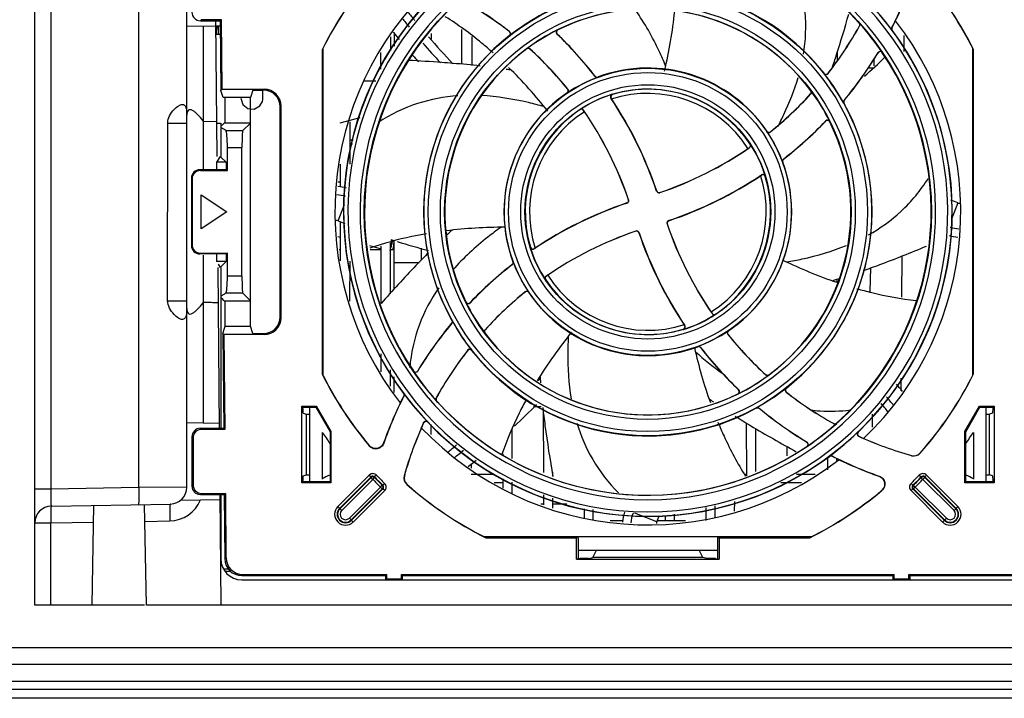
# Model space of a CAD drawing. Header units: millimetres. Extents: x 0 to 3364, y 0 to 2378.
# Tile 2 of 36: x 1447 to 1563, y 193 to 273. Entities that reach past the tile are written whole.
import ezdxf

# ---------------------------------------------------------------- set-up
doc = ezdxf.new("R2010")
doc.units = ezdxf.units.MM
doc.header["$LTSCALE"] = 185.02
doc.layers.add('00_COMPONENTS', color=7, linetype='CONTINUOUS')

msp = doc.modelspace()

# ---------------------------------------------------------------- linework, layer by layer
at = {"layer": '00_COMPONENTS', "color": 7, "linetype": 'CONTINUOUS'}
for p, q in [((1448.37, 204.15), (1448.37, 291.65)), ((1466.37, 218.11), (1466.37, 291.65)), ((1466.37, 272.59), (1469.81, 272.65)), ((1467.96, 273.23), (1470.3, 273.23)), ((1468.09, 273.37), (1470.43, 273.37)), ((1469.94, 257.2), (1469.8, 273.23)), ((1469.81, 272.65), (1470.3, 272.65)), ((1470.09, 271.65), (1470.09, 272.65)), ((1470.43, 273.37), (1470.3, 273.23)), ((1470.3, 273.23), (1470.37, 265.01)), ((1470.43, 273.37), (1470.5, 265.14)), ((1469.82, 271.65), (1470.31, 271.65)), ((1469.87, 271.65), (1469.87, 272.13)), ((1490.46, 271.35), (1490.45, 269.72)), ((1490.87, 271.85), (1490.87, 270.24)), ((1495.26, 271.73), (1495.26, 271.07)), ((1498.89, 268.09), (1498.89, 272.19)), ((1500.06, 271.38), (1500.05, 267.94)), ((1551.17, 269.61), (1551.19, 271.5)), ((1482.35, 269.8), (1482.37, 269.8)), ((1482.35, 269.8), (1482.35, 231.49)), ((1482.37, 269.8), (1482.37, 231.5)), ((1482.47, 231.31), (1482.47, 269.98)), ((1489.29, 267.53), (1489.29, 269.49)), ((1543.25, 269.49), (1543.25, 268.47)), ((1559.27, 269.98), (1559.27, 231.32)), ((1559.39, 269.8), (1559.37, 269.8)), ((1559.37, 231.5), (1559.37, 269.8)), ((1559.39, 231.49), (1559.39, 269.8)), ((1547.61, 268.69), (1547.6, 267.93)), ((1487.34, 266.15), (1488.7, 266.15)), ((1470.37, 265.01), (1470.5, 265.14)), ((1470.67, 264.15), (1470.37, 265.01)), ((1470.5, 265.14), (1475.51, 265.14)), ((1474.17, 265.04), (1473.87, 264.15)), ((1474.17, 265.04), (1475.4, 265.04)), ((1475.36, 264.06), (1475.36, 265.04)), ((1475.36, 264.12), (1475.36, 264.31)), ((1473.87, 264.15), (1470.67, 264.15)), ((1470.87, 264.15), (1470.87, 261.15)), ((1473.87, 237.15), (1473.87, 264.15)), ((1475.35, 263.9), (1475.36, 264.06)), ((1477.5, 238.15), (1477.5, 263.15)), ((1473.58, 262.86), (1474.33, 262.8)), ((1477.4, 238.25), (1477.4, 263.04)), ((1464.08, 240.15), (1464.1, 261.15)), ((1468.27, 261.42), (1468.34, 261.32)), ((1468.34, 261.32), (1469.91, 261.36)), ((1469.91, 261.15), (1470.37, 261.15)), ((1470.37, 261.15), (1470.37, 257.21)), ((1470.48, 260.86), (1470.37, 260.86)), ((1470.76, 261.15), (1470.48, 260.86)), ((1473.87, 261.15), (1470.76, 261.15)), ((1472.98, 260.25), (1473.87, 261.15)), ((1484.5, 261.19), (1486.84, 261.8)), ((1485.64, 261.29), (1485.63, 256.27)), ((1470.99, 260.26), (1470.37, 260.63)), ((1485.64, 259.15), (1486.02, 259.15)), ((1485.96, 258.65), (1485.64, 258.65)), ((1471.16, 255.52), (1471.16, 258.26)), ((1472.88, 243.04), (1472.88, 258.25)), ((1470.29, 257.21), (1469.87, 256.51)), ((1470.99, 256.51), (1469.87, 256.51)), ((1469.87, 256.51), (1469.87, 255.62)), ((1470.37, 257.13), (1470.99, 256.51)), ((1470.99, 256.51), (1470.99, 255.62)), ((1484.51, 253.59), (1484.51, 256.3)), ((1470.99, 255.62), (1467.9, 255.62)), ((1467.99, 255.53), (1471.16, 255.52)), ((1471.16, 255.52), (1470.99, 255.62)), ((1466.9, 254.62), (1466.9, 246.67)), ((1466.99, 254.53), (1466.99, 246.76)), ((1484.51, 254.15), (1484.27, 254.15)), ((1468.07, 252.65), (1471.07, 250.65)), ((1468.07, 248.65), (1468.07, 252.65)), ((1471.07, 250.65), (1468.07, 248.65)), ((1484.52, 244.86), (1484.52, 249.48)), ((1484.2, 247.75), (1484.52, 247.66)), ((1490.42, 246.94), (1490.41, 240.97)), ((1490.87, 241.47), (1490.87, 247.32)), ((1470.99, 245.67), (1467.9, 245.67)), ((1467.99, 245.76), (1471.16, 245.77)), ((1469.87, 245.67), (1469.87, 244.79)), ((1471.16, 245.77), (1470.99, 245.67)), ((1470.99, 245.67), (1470.99, 244.79)), ((1471.16, 243.04), (1471.16, 245.77)), ((1484.52, 246.15), (1484.38, 246.15)), ((1487.97, 246.68), (1489.32, 246.29)), ((1489.32, 246.15), (1488.05, 246.15)), ((1489.33, 239.8), (1489.32, 246.61)), ((1490.87, 246.15), (1490.42, 246.15)), ((1494.12, 244.93), (1494.12, 246.35)), ((1470.99, 244.79), (1469.87, 244.79)), ((1470.99, 244.79), (1470.37, 244.17)), ((1485.62, 244.83), (1485.61, 240.09)), ((1550.92, 240.57), (1550.96, 245.48)), ((1470.05, 244.48), (1470.29, 244.09)), ((1470.22, 225.06), (1470.06, 244.08)), ((1470.37, 244.09), (1470.37, 225.06)), ((1547.18, 244.07), (1547.13, 241.19)), ((1543.22, 242.75), (1543.22, 242.3)), ((1470.99, 241.04), (1470.37, 240.67)), ((1472.98, 241.04), (1473.87, 240.15)), ((1468.34, 239.98), (1468.27, 239.88)), ((1470.37, 240.44), (1470.48, 240.43)), ((1470.76, 240.15), (1470.48, 240.43)), ((1470.76, 240.15), (1473.87, 240.15)), ((1470.87, 240.15), (1470.87, 237.15)), ((1470.62, 236.28), (1470.9, 237.15)), ((1470.87, 237.15), (1473.87, 237.15)), ((1474.17, 236.26), (1473.87, 237.15)), ((1470.75, 236.15), (1470.62, 236.28)), ((1470.62, 236.28), (1470.72, 225.06)), ((1475.51, 236.15), (1470.75, 236.15)), ((1470.75, 236.15), (1470.85, 224.93)), ((1474.17, 236.26), (1475.4, 236.26)), ((1489.34, 231.72), (1489.34, 233.88)), ((1490.4, 231.98), (1490.4, 230.04)), ((1482.35, 231.49), (1482.37, 231.5)), ((1490.87, 229.28), (1490.87, 231.14)), ((1550.82, 229.5), (1550.84, 231)), ((1559.39, 231.49), (1559.37, 231.5)), ((1479.95, 227.67), (1481.66, 227.67)), ((1480.05, 227.57), (1479.95, 227.67)), ((1479.95, 218.62), (1479.95, 227.67)), ((1480.05, 227.57), (1481.6, 227.57)), ((1480.87, 227.57), (1480.87, 218.73)), ((1481.6, 227.57), (1481.66, 227.67)), ((1481.6, 227.57), (1483.29, 224.64)), ((1481.66, 227.67), (1483.4, 224.67)), ((1508.56, 219.85), (1508.55, 227.27)), ((1558.35, 224.67), (1560.08, 227.67)), ((1558.45, 224.64), (1560.14, 227.57)), ((1560.08, 227.67), (1561.8, 227.67)), ((1560.14, 227.57), (1560.08, 227.67)), ((1560.14, 227.57), (1561.69, 227.57)), ((1560.87, 218.73), (1560.87, 227.57)), ((1561.69, 227.57), (1561.8, 227.67)), ((1561.8, 227.67), (1561.8, 218.62)), ((1480.1, 226.86), (1480.47, 226.73)), ((1480.47, 226.73), (1480.87, 226.73)), ((1480.47, 226.73), (1480.47, 219.56)), ((1547.43, 225.21), (1547.44, 226.75)), ((1560.87, 226.73), (1561.27, 226.73)), ((1561.64, 226.86), (1561.27, 226.73)), ((1561.27, 219.56), (1561.27, 226.73)), ((1470.22, 225.65), (1466.37, 225.71)), ((1470.72, 225.06), (1467.96, 225.06)), ((1470.85, 224.93), (1468.09, 224.93)), ((1470.85, 224.93), (1470.72, 225.06)), ((1495.19, 225.5), (1495.19, 224.33)), ((1504.79, 225.05), (1504.79, 221.49)), ((1532.56, 219.46), (1532.55, 225.72)), ((1533.59, 225.04), (1533.59, 219.96)), ((1466.96, 224.06), (1466.96, 218.23)), ((1467.09, 223.93), (1467.09, 218.36)), ((1482.37, 224.57), (1482.37, 219.07)), ((1483.29, 224.64), (1483.4, 224.67)), ((1483.29, 224.64), (1483.29, 218.73)), ((1483.4, 224.67), (1483.4, 218.62)), ((1558.45, 224.64), (1558.35, 224.67)), ((1558.35, 218.62), (1558.35, 224.67)), ((1558.45, 218.73), (1558.45, 224.64)), ((1559.37, 224.57), (1559.37, 219.07)), ((1537.36, 221.8), (1537.35, 222.92)), ((1503.76, 221.94), (1503.76, 222.04)), ((1542.16, 220.15), (1542.16, 221.65)), ((1543.19, 221.52), (1543.19, 221.25)), ((1499.99, 220.92), (1499.99, 220.35)), ((1480.1, 219.44), (1480.47, 219.56)), ((1480.47, 219.56), (1480.87, 219.56)), ((1499.98, 219.65), (1502.69, 219.65)), ((1503.76, 217.98), (1503.76, 219.09)), ((1509.59, 219.88), (1509.58, 219.4)), ((1532.43, 219.65), (1532.56, 219.65)), ((1538.44, 219.65), (1540.64, 219.65)), ((1560.87, 219.56), (1561.27, 219.56)), ((1561.64, 219.44), (1561.27, 219.56)), ((1480.05, 218.73), (1479.95, 218.62)), ((1483.4, 218.62), (1479.95, 218.62)), ((1483.29, 218.73), (1480.05, 218.73)), ((1483.29, 218.73), (1483.4, 218.62)), ((1502.69, 218.65), (1503.76, 218.65)), ((1504.78, 218.69), (1504.78, 217.33)), ((1536.58, 218.65), (1539.05, 218.65)), ((1558.45, 218.73), (1558.35, 218.62)), ((1561.8, 218.62), (1558.35, 218.62)), ((1561.69, 218.73), (1558.45, 218.73)), ((1561.69, 218.73), (1561.8, 218.62)), ((1465.64, 216.57), (1470.3, 216.65)), ((1467.96, 217.23), (1470.79, 217.23)), ((1468.09, 217.37), (1470.92, 217.37)), ((1470.41, 204.15), (1470.29, 217.23)), ((1470.37, 217.23), (1470.37, 209.63)), ((1470.92, 217.37), (1470.79, 217.23)), ((1470.79, 217.23), (1470.85, 209.63)), ((1470.92, 217.37), (1470.98, 209.76)), ((1508.56, 216), (1508.56, 217.21)), ((1509.58, 216.81), (1509.58, 215.64)), ((1450.34, 215.87), (1464.41, 216.11)), ((1455.16, 204.15), (1455.37, 215.95)), ((1461.58, 204.15), (1461.37, 216.06)), ((1508.2, 216.13), (1508.56, 216.13)), ((1509.58, 216.13), (1511.31, 216.13)), ((1513.37, 214.49), (1513.36, 215.53)), ((1514.38, 215.45), (1514.38, 214.15)), ((1527.77, 214.15), (1527.76, 215.69)), ((1528.78, 215.91), (1528.78, 214.54)), ((1531.13, 215.28), (1531.14, 216.4)), ((1522.97, 214.15), (1522.97, 214.72)), ((1523.98, 214.91), (1523.98, 214.15)), ((1516.43, 214.15), (1517.92, 214.15)), ((1521.99, 214.15), (1525.31, 214.15)), ((1540.21, 212.25), (1501.54, 212.25)), ((1501.72, 212.15), (1512.52, 212.15)), ((1501.72, 212.13), (1501.72, 212.15)), ((1501.72, 212.13), (1512.43, 212.13)), ((1512.52, 212.15), (1512.43, 212.13)), ((1512.43, 209.6), (1512.43, 212.13)), ((1512.65, 212.12), (1512.52, 212.15)), ((1512.65, 212.12), (1512.65, 209.65)), ((1529.09, 212.12), (1529.22, 212.15)), ((1529.09, 212.12), (1529.09, 209.65)), ((1529.22, 212.15), (1540.02, 212.15)), ((1529.22, 212.15), (1529.31, 212.13)), ((1529.31, 212.13), (1540.03, 212.13)), ((1529.31, 212.13), (1529.31, 209.6)), ((1540.03, 212.13), (1540.02, 212.15)), ((1512.87, 209.69), (1512.43, 209.6)), ((1512.43, 209.6), (1529.31, 209.6)), ((1512.65, 210.65), (1529.09, 210.65)), ((1513.87, 209.69), (1512.87, 209.69)), ((1513.87, 209.69), (1514.37, 209.79)), ((1514.37, 209.79), (1514.8, 210.65)), ((1527.37, 209.79), (1514.37, 209.79)), ((1527.37, 209.79), (1526.95, 210.65)), ((1527.87, 209.69), (1527.37, 209.79)), ((1528.87, 209.69), (1527.87, 209.69)), ((1528.87, 209.69), (1529.31, 209.6)), ((1471.56, 208.15), (1470.86, 208.15)), ((1472.85, 207.65), (1489.87, 207.65)), ((1472.98, 207.78), (1490, 207.78)), ((1489.87, 207.65), (1490, 207.78)), ((1489.87, 207.15), (1489.87, 207.65)), ((1489.87, 207.15), (1490, 207.28)), ((1490, 207.28), (1490, 207.78)), ((1490, 207.28), (1491.74, 207.28)), ((1491.74, 207.78), (1550, 207.78)), ((1491.87, 207.65), (1491.74, 207.78)), ((1491.74, 207.28), (1491.74, 207.78)), ((1491.74, 207.28), (1491.87, 207.15)), ((1491.87, 207.65), (1549.87, 207.65)), ((1491.87, 207.15), (1491.87, 207.65)), ((1549.87, 207.65), (1550, 207.78)), ((1549.87, 207.15), (1549.87, 207.65)), ((1549.87, 207.15), (1550, 207.28)), ((1550, 207.28), (1550, 207.78)), ((1550, 207.28), (1551.74, 207.28)), ((1551.74, 207.78), (1568.76, 207.78)), ((1551.87, 207.65), (1551.74, 207.78)), ((1551.74, 207.28), (1551.74, 207.78)), ((1551.74, 207.28), (1551.87, 207.15)), ((1551.87, 207.65), (1568.89, 207.65)), ((1551.87, 207.15), (1551.87, 207.65)), ((1472.86, 207.15), (1568.88, 207.15)), ((1461.37, 204.15), (1448.37, 204.15)), ((1580.16, 204.15), (1461.58, 204.15)), ((1607.37, 197.15), (1434.37, 197.15)), ((1607.37, 193.15), (1434.37, 193.15))]:
    msp.add_line(p, q, dxfattribs=at)
at = {"layer": '00_COMPONENTS', "color": 9, "linetype": 'CONTINUOUS'}
for p, q in [((1450.27, 291.65), (1450.27, 217.86)), ((1460.69, 218.05), (1460.69, 291.65)), ((1468.09, 273.37), (1467.96, 273.23)), ((1468.27, 272.62), (1468.27, 261.42)), ((1545.87, 272.97), (1545.85, 272.97)), ((1545.91, 272.63), (1545.89, 272.62)), ((1469.87, 272.13), (1469.81, 272.13)), ((1504.49, 271.95), (1504.52, 271.95)), ((1504.49, 271.48), (1504.52, 271.48)), ((1510.15, 271.67), (1510.12, 271.68)), ((1510.23, 272.16), (1510.2, 272.16)), ((1549.73, 272.42), (1549.75, 272.43)), ((1549.75, 272.11), (1549.77, 272.11)), ((1506.56, 269.93), (1506.55, 269.91)), ((1506.94, 269.91), (1506.94, 269.89)), ((1548.09, 269.44), (1548.09, 269.47)), ((1548.59, 269.45), (1548.59, 269.49)), ((1514.63, 266.67), (1514.64, 266.69)), ((1541.71, 267.02), (1541.71, 267)), ((1542.18, 267.02), (1542.18, 267)), ((1547.59, 267.65), (1546.94, 267.65)), ((1514.97, 266.57), (1514.98, 266.59)), ((1475.51, 265.14), (1475.4, 265.04)), ((1511.33, 264.72), (1511.35, 264.71)), ((1511.39, 265.15), (1511.42, 265.15)), ((1516.69, 264.53), (1516.66, 264.54)), ((1540.14, 264.58), (1540.11, 264.58)), ((1540.16, 264.96), (1540.13, 264.96)), ((1477.5, 263.15), (1477.4, 263.04)), ((1516.53, 264.08), (1516.5, 264.09)), ((1544.03, 263.48), (1544.06, 263.48)), ((1544.07, 263.82), (1544.09, 263.82)), ((1477.39, 263.04), (1477.4, 262.45)), ((1512.86, 262.75), (1512.85, 262.73)), ((1513.27, 262.67), (1513.26, 262.65)), ((1464.1, 261.15), (1466.37, 261.15)), ((1541.9, 261.37), (1541.9, 261.4)), ((1542.38, 261.29), (1542.39, 261.32)), ((1470.99, 260.26), (1472.98, 260.25)), ((1534.94, 260.19), (1534.94, 260.17)), ((1535.38, 260.13), (1535.37, 260.1)), ((1532.98, 258.66), (1532.95, 258.67)), ((1471.16, 258.26), (1472.88, 258.25)), ((1532.9, 258.25), (1532.87, 258.25)), ((1536.8, 256.55), (1536.82, 256.54)), ((1536.89, 256.89), (1536.92, 256.88)), ((1467.9, 255.62), (1467.99, 255.53)), ((1534.3, 254.99), (1534.31, 255.02)), ((1466.9, 254.62), (1466.99, 254.53)), ((1534.76, 254.83), (1534.76, 254.86)), ((1521.92, 253.13), (1521.91, 253.1)), ((1522.3, 252.94), (1522.29, 252.92)), ((1484.24, 249.58), (1484.99, 251.5)), ((1518.39, 251.69), (1518.41, 251.68)), ((1518.58, 252.07), (1518.6, 252.06)), ((1557.51, 251.72), (1556.76, 249.79)), ((1523.16, 249.22), (1523.14, 249.23)), ((1523.35, 249.6), (1523.33, 249.61)), ((1519.44, 248.36), (1519.46, 248.38)), ((1519.82, 248.17), (1519.84, 248.19)), ((1466.99, 246.76), (1466.9, 246.67)), ((1467.99, 245.76), (1467.9, 245.67)), ((1506.99, 246.46), (1506.98, 246.44)), ((1507.44, 246.3), (1507.43, 246.27)), ((1490.87, 244.65), (1493.84, 244.65)), ((1504.95, 244.75), (1504.93, 244.75)), ((1504.85, 244.41), (1504.83, 244.41)), ((1472.88, 243.04), (1471.16, 243.04)), ((1508.77, 242.63), (1508.79, 242.63)), ((1508.85, 243.04), (1508.87, 243.04)), ((1472.98, 241.04), (1470.99, 241.04)), ((1506.37, 241.17), (1506.37, 241.19)), ((1506.8, 241.1), (1506.81, 241.13)), ((1464.08, 240.15), (1466.37, 240.15)), ((1468.27, 239.88), (1468.27, 225.68)), ((1499.36, 240), (1499.36, 239.97)), ((1499.85, 239.93), (1499.84, 239.9)), ((1477.5, 238.15), (1477.4, 238.25)), ((1497.71, 237.81), (1497.69, 237.81)), ((1528.47, 238.62), (1528.48, 238.65)), ((1528.89, 238.54), (1528.89, 238.57)), ((1497.68, 237.47), (1497.66, 237.47)), ((1501.61, 236.71), (1501.63, 236.71)), ((1525.05, 236.76), (1525.08, 236.75)), ((1525.22, 237.22), (1525.25, 237.21)), ((1530.42, 236.58), (1530.39, 236.58)), ((1475.51, 236.15), (1475.4, 236.26)), ((1501.59, 236.33), (1501.61, 236.33)), ((1530.35, 236.14), (1530.32, 236.15)), ((1499.57, 234.27), (1499.57, 234.3)), ((1500.04, 234.27), (1500.04, 234.3)), ((1526.77, 234.72), (1526.76, 234.7)), ((1527.11, 234.62), (1527.11, 234.6)), ((1493.15, 231.84), (1493.15, 231.81)), ((1493.65, 231.85), (1493.66, 231.82)), ((1534.81, 231.38), (1534.81, 231.4)), ((1535.19, 231.36), (1535.19, 231.39)), ((1531.59, 229.62), (1531.62, 229.62)), ((1537.25, 229.81), (1537.22, 229.81)), ((1491.99, 229.18), (1491.97, 229.18)), ((1492.02, 228.87), (1492, 228.87)), ((1495.83, 228.67), (1495.85, 228.67)), ((1495.87, 228.32), (1495.89, 228.32)), ((1531.52, 229.14), (1531.55, 229.13)), ((1537.25, 229.34), (1537.22, 229.34)), ((1507.35, 227.65), (1508.25, 227.65)), ((1533.71, 227.48), (1533.71, 227.46)), ((1534.05, 227.45), (1534.04, 227.43)), ((1468.09, 224.93), (1467.96, 225.06)), ((1494.35, 225.69), (1494.35, 225.73)), ((1494.84, 225.78), (1494.84, 225.81)), ((1542.85, 225.61), (1542.85, 225.63)), ((1543.2, 225.65), (1543.19, 225.67)), ((1467.09, 223.93), (1466.96, 224.06)), ((1545.74, 224.62), (1545.71, 224.61)), ((1545.82, 224.13), (1545.79, 224.12)), ((1487.92, 223.02), (1487.93, 222.99)), ((1489.63, 223.33), (1489.64, 223.3)), ((1539.67, 223.43), (1539.7, 223.43)), ((1539.68, 222.92), (1539.71, 222.93)), ((1542.33, 221.77), (1542.34, 221.75)), ((1542.65, 221.79), (1542.65, 221.77)), ((1552.06, 221.83), (1552.06, 221.85)), ((1553.08, 222.13), (1553.07, 222.15)), ((1484.21, 215.81), (1487.92, 219.53)), ((1484.42, 215.6), (1488.14, 219.32)), ((1484.45, 215.56), (1488.14, 219.25)), ((1484.67, 215.35), (1488.35, 219.03)), ((1487.92, 219.53), (1488.14, 219.32)), ((1488.14, 219.32), (1488.14, 219.25)), ((1488.35, 219.03), (1488.14, 219.25)), ((1488.35, 219.03), (1488.56, 219.24)), ((1488.78, 219.52), (1488.56, 219.32)), ((1488.56, 219.32), (1488.56, 219.24)), ((1492.08, 219.46), (1492.06, 219.46)), ((1548.19, 219.4), (1548.22, 219.41)), ((1552.96, 219.52), (1553.18, 219.32)), ((1553.18, 219.32), (1553.18, 219.24)), ((1553.4, 219.03), (1553.18, 219.24)), ((1553.4, 219.03), (1553.61, 219.25)), ((1553.4, 219.03), (1557.08, 215.35)), ((1553.82, 219.53), (1553.61, 219.32)), ((1553.61, 219.32), (1557.33, 215.6)), ((1553.61, 219.32), (1553.61, 219.25)), ((1553.61, 219.25), (1557.29, 215.56)), ((1553.82, 219.53), (1557.54, 215.81)), ((1450.27, 217.86), (1448.37, 217.86)), ((1460.69, 218.05), (1450.27, 217.86)), ((1466.37, 218.11), (1460.69, 218.05)), ((1467.09, 218.36), (1466.96, 218.23)), ((1489.26, 218.12), (1485.58, 214.44)), ((1489.47, 217.91), (1485.79, 214.23)), ((1489.54, 217.91), (1485.83, 214.19)), ((1489.26, 218.12), (1489.47, 218.34)), ((1489.26, 218.12), (1489.47, 217.91)), ((1489.54, 218.34), (1489.47, 218.34)), ((1489.54, 217.91), (1489.47, 217.91)), ((1489.75, 218.55), (1489.54, 218.34)), ((1489.76, 217.7), (1489.54, 217.91)), ((1492.38, 218.44), (1492.36, 218.44)), ((1551.99, 218.55), (1552.2, 218.34)), ((1551.99, 217.7), (1552.2, 217.91)), ((1552.2, 218.34), (1552.28, 218.34)), ((1555.92, 214.19), (1552.2, 217.91)), ((1552.2, 217.91), (1552.27, 217.91)), ((1552.48, 218.12), (1552.27, 217.91)), ((1555.95, 214.23), (1552.27, 217.91)), ((1552.48, 218.12), (1552.28, 218.34)), ((1556.17, 214.44), (1552.48, 218.12)), ((1468.09, 217.37), (1467.96, 217.23)), ((1489.76, 217.7), (1486.04, 213.98)), ((1548.5, 217.7), (1548.53, 217.7)), ((1555.71, 213.98), (1551.99, 217.7)), ((1484.21, 215.81), (1484.67, 215.35)), ((1557.08, 215.35), (1557.54, 215.81)), ((1485.58, 214.44), (1486.04, 213.98)), ((1521.94, 214.01), (1519.35, 215.02)), ((1555.71, 213.98), (1556.17, 214.44)), ((1448.37, 213.87), (1450.27, 213.87)), ((1450.27, 213.87), (1455.33, 213.95)), ((1450.27, 204.15), (1450.27, 213.87)), ((1461.41, 214.06), (1464.34, 214.11)), ((1470.98, 209.76), (1470.85, 209.63)), ((1470.75, 208.44), (1471.26, 208.44)), ((1472.98, 207.78), (1472.85, 207.65)), ((1425.62, 199.15), (1616.12, 199.15)), ((1607.37, 194.17), (1434.37, 194.17))]:
    msp.add_line(p, q, dxfattribs=at)
at = {"layer": '00_COMPONENTS', "color": 3, "linetype": 'CONTINUOUS'}
msp.add_line((1607.37, 195.15), (1434.37, 195.15), dxfattribs=at)
at = {"layer": '00_COMPONENTS', "color": 7, "linetype": 'CONTINUOUS'}
for points in [[(1472.76, 264.07), (1472.99, 263.33), (1473.58, 262.86)], [(1474.33, 262.8), (1475, 263.17), (1475.3, 263.7)], [(1475.3, 263.7), (1475.31, 263.72), (1475.35, 263.9)]]:
    msp.add_lwpolyline(points, dxfattribs=at)
at = {"layer": '00_COMPONENTS', "color": 9, "linetype": 'CONTINUOUS'}
for radius in [33.53, 26.47, 25.97, 24.53, 24.03, 16.97, 16.47, 15.03, 14.53]:
    msp.add_circle((1520.87, 250.65), radius, dxfattribs=at)
for centre, radius, start, end in [((1520.87, 250.65), 35.97, 99.5462, 80.4538), ((1520.87, 250.65), 35.47, 99.6271, 80.3729), ((1520.87, 250.65), 34.03, 99.7991, 80.2009), ((1488.35, 219.11), 0.6, 44.1253, 134.9958), ((1488.35, 219.11), 0.3, 44.0988, 135.021), ((1488.35, 219.03), 0.3, 44.2078, 134.9785), ((1520.87, 250.65), 45.36, 224.1863, 225.8137), ((1520.87, 250.65), 45.01, 224.1211, 225.8789), ((1520.87, 250.65), 45.06, 224.1863, 225.8137), ((1520.87, 250.65), 44.71, 224.1211, 225.8789), ((1520.87, 250.65), 44.71, 314.1211, 315.8789), ((1520.87, 250.65), 45.01, 314.1211, 315.8789), ((1520.87, 250.65), 45.06, 314.1863, 315.8137), ((1520.87, 250.65), 45.36, 314.1863, 315.8137), ((1553.39, 219.11), 0.6, 45.0042, 135.8747), ((1553.39, 219.11), 0.3, 44.9638, 135.9011), ((1553.4, 219.03), 0.3, 45.0215, 135.7922), ((1489.26, 218.12), 0.3, 315.0215, 45.7922), ((1489.33, 218.12), 0.3, 314.9638, 45.9011), ((1489.33, 218.12), 0.6, 315.0042, 45.8747), ((1552.41, 218.12), 0.6, 134.1253, 224.9958), ((1552.41, 218.12), 0.3, 134.0988, 225.021), ((1552.48, 218.12), 0.3, 134.2078, 224.9785), ((1464.27, 218.11), 4, 271.0072, 337.8904), ((1485.12, 214.9), 1.29, 135, 315), ((1485.12, 214.9), 0.995, 135, 315), ((1485.12, 214.9), 0.944, 135, 315), ((1556.62, 214.9), 1.29, 225, 45), ((1556.62, 214.9), 0.995, 225, 45), ((1556.62, 214.9), 0.944, 225, 45), ((1485.12, 214.9), 0.644, 135, 315), ((1556.62, 214.9), 0.644, 225, 45)]:
    msp.add_arc(centre, radius, start, end, dxfattribs=at)
at = {"layer": '00_COMPONENTS', "color": 7, "linetype": 'CONTINUOUS'}
for centre, radius, start, end in [((1520.87, 250.65), 33.5, 41.786, 124.1537), ((1520.87, 250.65), 43.02, 138.4812, 153.5587), ((1520.87, 250.65), 43, 138.4961, 153.5533), ((1520.87, 250.65), 43.02, 26.4413, 40.0175), ((1520.87, 250.65), 43, 26.4467, 39.9757), ((1520.87, 250.65), 37, 133.514, 217.6362), ((1520.87, 250.65), 26.5, 38.1704, 118.9697), ((1508.64, 293.29), 46.08, 333.0818, 340.6223), ((1508.64, 293.29), 46.1, 333.0952, 340.585), ((1520.87, 250.65), 36, 133.6954, 216.6016), ((1520.87, 250.65), 33.5, 131.786, 214.1537), ((1478.23, 238.41), 42.61, 51.9085, 61.0014), ((1478.23, 238.41), 42.6, 51.9387, 60.9845), ((1520.87, 250.65), 35.98, 36.6188, 43.6546), ((1569.07, 335.67), 98.15, 218.7269, 219.463), ((1520.87, 250.65), 26.48, 118.9953, 128.1227), ((1520.87, 250.65), 24, 36.6251, 116.3302), ((1471.64, 272.13), 1.77, 162.5233, 180), ((1569.07, 335.67), 99.15, 218.816, 219.585), ((1508.64, 293.29), 42.61, 321.9085, 331.0014), ((1508.64, 293.29), 42.6, 321.9387, 330.9845), ((1545.63, 272.77), 0.3, 330.9347, 41.8358), ((1520.87, 250.65), 33.52, 34.2008, 41.7645), ((1545.65, 272.77), 0.3, 330.9898, 41.7761), ((1520.87, 250.65), 37, 313.514, 37.6362), ((1569.07, 335.67), 101, 219.1733, 219.8027), ((1520.87, 250.65), 26.5, 128.1704, 208.9697), ((1569.07, 335.67), 98.15, 220.9452, 223.462), ((1504.31, 271.72), 0.3, 308.1322, 51.977), ((1504.34, 271.72), 0.3, 308.1158, 51.9153), ((1520.87, 250.65), 24.02, 116.3904, 126.5902), ((1510.33, 271.89), 0.3, 116.3898, 226.2082), ((1510.36, 271.89), 0.3, 116.2891, 226.2178), ((1478.23, 238.41), 46.08, 37.8213, 46.2076), ((1478.23, 238.41), 46.1, 37.8372, 46.1768), ((1520.87, 250.65), 36, 313.6954, 36.6016), ((1569.07, 335.67), 99.15, 221.0354, 222.8276), ((1569.07, 335.67), 101, 221.1955, 221.7737), ((1520.87, 250.65), 24, 126.6251, 206.3302), ((1506.73, 269.67), 0.3, 47.5877, 126.6761), ((1506.73, 269.69), 0.3, 47.6561, 126.5923), ((1478.23, 238.41), 42.61, 38.8546, 47.6582), ((1478.23, 238.41), 42.6, 38.8804, 47.6387), ((1520.87, 250.65), 33.5, 311.786, 34.1537), ((1508.64, 293.29), 46.08, 320.2507, 328.8842), ((1508.64, 293.29), 46.1, 320.2656, 328.8504), ((1548.35, 269.32), 0.3, 34.1991, 148.8858), ((1548.35, 269.29), 0.3, 34.1094, 148.8945), ((1488.91, 159.89), 108.68, 83.5823, 85.2761), ((1520.58, 297.2), 40.01, 310.3237, 315.0449), ((1492.21, 186.68), 81.69, 81.1706, 81.6171), ((1514.87, 266.85), 0.3, 217.8089, 290.3356), ((1514.88, 266.87), 0.3, 217.7873, 290.3305), ((1520.87, 250.65), 17, 34.1527, 110.2806), ((1541.94, 267.21), 0.3, 218.1322, 321.977), ((1520.87, 250.65), 26.48, 28.9953, 38.1227), ((1541.94, 267.18), 0.3, 218.1158, 321.9153), ((1520.87, 250.65), 16.98, 110.3232, 124.0897), ((1520.87, 250.65), 17, 124.1527, 200.2806), ((1511.16, 264.96), 0.3, 304.117, 38.9162), ((1511.19, 264.96), 0.3, 304.0851, 38.8591), ((1520.87, 250.65), 14.52, 106.8629, 123.5099), ((1516.75, 264.25), 0.3, 106.863, 213.8576), ((1516.78, 264.24), 0.3, 106.7277, 213.868), ((1520.87, 250.65), 14, 32.3459, 108.0182), ((1520.87, 250.65), 14.5, 33.5791, 106.7675), ((1508.64, 293.29), 42.61, 308.8546, 317.6582), ((1508.64, 293.29), 42.6, 308.8804, 317.6387), ((1539.89, 264.79), 0.3, 317.5877, 36.6761), ((1539.92, 264.78), 0.3, 317.6561, 36.5923), ((1520.87, 250.65), 24.02, 26.3904, 36.5902), ((1478.23, 238.41), 46.08, 18.5917, 33.8577), ((1478.23, 238.41), 46.1, 18.6134, 33.8284), ((1520.87, 250.65), 26.5, 308.1704, 28.9697), ((1520.87, 250.65), 14.5, 123.5791, 196.7675), ((1520.87, 250.65), 14, 122.3459, 198.0182), ((1513.02, 262.48), 0.3, 34.6397, 123.6143), ((1513.02, 262.5), 0.3, 34.6946, 123.5133), ((1478.23, 238.41), 42.6, 18.7051, 34.6748), ((1478.23, 238.41), 42.61, 18.6813, 34.698), ((1520.87, 250.65), 24, 306.6251, 26.3302), ((1508.64, 293.29), 46.08, 307.8213, 316.2076), ((1508.64, 293.29), 46.1, 307.8372, 316.1768), ((1542.12, 261.19), 0.3, 26.3898, 136.2082), ((1542.11, 261.16), 0.3, 26.2891, 136.2178), ((1535.19, 260.36), 0.3, 214.117, 308.9162), ((1520.87, 250.65), 16.98, 20.3232, 34.0897), ((1535.18, 260.33), 0.3, 214.0851, 308.8591), ((1532.7, 258.5), 0.3, 304.6397, 33.6143), ((1532.73, 258.5), 0.3, 304.6946, 33.5133), ((1520.87, 250.65), 14.52, 16.8629, 33.5099), ((1508.64, 293.29), 42.61, 288.6813, 304.698), ((1508.64, 293.29), 42.6, 288.7051, 304.6748), ((1520.87, 250.65), 17, 304.1527, 20.2806), ((1537.08, 256.65), 0.3, 127.8089, 200.3356), ((1537.1, 256.64), 0.3, 127.7873, 200.3305), ((1508.64, 293.29), 46.08, 288.5917, 303.8577), ((1508.64, 293.29), 46.1, 288.6134, 303.8284), ((1520.87, 250.65), 14, 302.3459, 18.0182), ((1534.47, 254.74), 0.3, 16.7277, 123.868), ((1534.48, 254.77), 0.3, 16.863, 123.8576), ((1520.87, 250.65), 14.5, 303.5791, 16.7675), ((1483.87, 248.65), 4, 71.8774, 86.8042), ((1483.87, 248.65), 5, 73.966, 86.1536), ((1522.19, 253.2), 0.3, 198.5881, 288.6848), ((1522.2, 253.22), 0.3, 198.5783, 288.7402), ((1533.11, 208.01), 46.08, 108.5917, 123.8577), ((1533.11, 208.01), 46.1, 108.6134, 123.8284), ((1518.3, 251.98), 0.3, 288.5783, 18.7402), ((1518.32, 251.97), 0.3, 288.5881, 18.6849), ((1520.74, 157.65), 101, 68.6497, 69.1356), ((1557.87, 252.65), 1, 248.6497, 260.7629), ((1483.87, 248.65), 1, 68.6497, 80.7629), ((1521.01, 343.65), 101, 248.6497, 249.1356), ((1523.43, 249.33), 0.3, 108.5881, 198.6848), ((1563.51, 262.88), 42.61, 198.6813, 214.698), ((1523.45, 249.32), 0.3, 108.5783, 198.7402), ((1563.51, 262.88), 42.6, 198.7051, 214.6748), ((1553.45, 187.84), 82.37, 132.5721, 133.2245), ((1533.11, 208.01), 42.61, 108.6813, 124.698), ((1533.11, 208.01), 42.6, 108.7051, 124.6748), ((1519.54, 248.07), 0.3, 18.5783, 108.7402), ((1519.55, 248.09), 0.3, 18.5881, 108.6849), ((1563.51, 262.88), 46.1, 198.6134, 213.8284), ((1563.51, 262.88), 46.08, 198.5917, 213.8577), ((1557.87, 252.65), 4, 251.8774, 266.8042), ((1510.75, 243.22), 20.62, 169.7735, 170.5872), ((1529.29, 239.87), 39.46, 169.0233, 169.7688), ((1454.02, 255.91), 37.69, 346.2205, 346.8395), ((1487.87, 247.15), 3, 341.8376, 358.1912), ((1521.01, 343.65), 101, 252.8616, 255.034), ((1557.87, 252.65), 5, 253.966, 266.1536), ((1507.27, 246.52), 0.3, 196.863, 303.8576), ((1520.87, 250.65), 14.52, 196.8629, 213.5099), ((1507.28, 246.55), 0.3, 196.7277, 303.868), ((1504.64, 244.65), 0.3, 307.7873, 20.3305), ((1504.67, 244.64), 0.3, 307.8089, 20.3356), ((1520.87, 250.65), 16.98, 200.3232, 214.0897), ((1533.11, 208.01), 46.08, 127.8213, 136.2076), ((1533.11, 208.01), 46.1, 127.8372, 136.1768), ((1509.02, 242.8), 0.3, 124.6946, 213.5133), ((1509.04, 242.79), 0.3, 124.6397, 213.6143), ((1520.87, 250.65), 14.5, 213.5791, 286.7675), ((1520.87, 250.65), 14, 212.3459, 288.0182), ((1518.9, 321.3), 82.29, 286.7719, 287.4015), ((1533.11, 208.01), 42.61, 128.8546, 137.6582), ((1533.11, 208.01), 42.6, 128.8804, 137.6387), ((1506.56, 240.96), 0.3, 34.0851, 128.8591), ((1506.56, 240.93), 0.3, 34.117, 128.9162), ((1520.87, 250.65), 17, 214.1527, 290.2806), ((1499.63, 240.13), 0.3, 206.2891, 316.2178), ((1499.63, 240.1), 0.3, 206.3898, 316.2082), ((1520.87, 250.65), 24.02, 206.3904, 216.5902), ((1520.87, 250.65), 26.48, 208.9953, 218.1227), ((1520.87, 250.65), 14.52, 286.8629, 303.5099), ((1528.72, 238.79), 0.3, 214.6946, 303.5133), ((1528.73, 238.82), 0.3, 214.6397, 303.6143), ((1533.11, 208.01), 46.1, 140.2656, 148.8504), ((1533.11, 208.01), 46.08, 140.2507, 148.8842), ((1501.83, 236.51), 0.3, 137.6561, 216.5923), ((1501.85, 236.51), 0.3, 137.5877, 216.6761), ((1524.97, 237.05), 0.3, 286.7277, 33.868), ((1525, 237.04), 0.3, 286.863, 33.8576), ((1520.87, 250.65), 16.98, 290.3232, 304.0897), ((1530.56, 236.33), 0.3, 124.0851, 218.8591), ((1530.58, 236.33), 0.3, 124.117, 218.9162), ((1520.87, 250.65), 24, 216.6251, 296.3302), ((1563.51, 262.88), 42.61, 218.8546, 227.6582), ((1563.51, 262.88), 42.6, 218.8804, 227.6387), ((1533.11, 208.01), 42.61, 141.9085, 151.0014), ((1533.11, 208.01), 42.6, 141.9387, 150.9845), ((1499.8, 234.11), 0.3, 38.1158, 141.9153), ((1499.8, 234.08), 0.3, 38.1322, 141.977), ((1520.87, 250.65), 26.5, 218.1704, 298.9697), ((1526.87, 234.42), 0.3, 37.7873, 110.3305), ((1526.87, 234.44), 0.3, 37.8089, 110.3356), ((1563.51, 262.88), 46.08, 217.8213, 226.2076), ((1563.51, 262.88), 46.1, 217.8372, 226.1768), ((1493.4, 232.01), 0.3, 214.1094, 328.8945), ((1493.4, 231.98), 0.3, 214.1991, 328.8858), ((1520.87, 250.65), 33.52, 214.2008, 221.7645), ((1520.87, 250.65), 43.02, 206.4413, 220.0175), ((1520.87, 250.65), 43, 206.4467, 219.9757), ((1435.84, 298.84), 99.15, 316.5551, 316.8508), ((1589.89, 236.89), 81.97, 183.9712, 184.5054), ((1520.87, 250.65), 24.02, 296.3904, 306.5902), ((1535.01, 231.63), 0.3, 227.5877, 306.6761), ((1535.01, 231.6), 0.3, 227.6561, 306.5923), ((1520.87, 250.65), 43, 318.4961, 333.5533), ((1520.87, 250.65), 43.02, 318.4812, 333.5587), ((1531.38, 229.41), 0.3, 296.2891, 46.2178), ((1531.41, 229.4), 0.3, 296.3898, 46.2082), ((1520.87, 250.65), 26.48, 298.9953, 308.1227), ((1537.41, 229.58), 0.3, 128.1158, 231.9153), ((1537.43, 229.58), 0.3, 128.1322, 231.977), ((1472.68, 165.62), 101, 39.1733, 39.8027), ((1533.11, 208.01), 46.1, 153.0952, 160.585), ((1533.11, 208.01), 46.08, 153.0818, 160.6223), ((1520.87, 250.65), 35.98, 216.6188, 223.6546), ((1496.1, 228.52), 0.3, 150.9898, 221.7761), ((1496.12, 228.52), 0.3, 150.9347, 221.8358), ((1520.87, 250.65), 33.5, 221.786, 304.1537), ((1574.53, 295.8), 81.72, 235.3707, 235.8276), ((1563.51, 262.88), 42.61, 231.9085, 241.0014), ((1563.51, 262.88), 42.6, 231.9387, 240.9845), ((1472.68, 165.62), 99.15, 38.816, 39.585), ((1435.84, 298.84), 101, 313.297, 315.3532), ((1563.51, 262.88), 46.1, 230.2656, 238.8504), ((1563.51, 262.88), 46.08, 230.2507, 238.8842), ((1472.68, 165.62), 98.15, 38.7269, 39.463), ((1494.62, 225.6), 0.3, 43.6545, 155.4329), ((1494.63, 225.57), 0.3, 43.6533, 155.5101), ((1533.11, 208.01), 42.61, 155.4329, 164.4176), ((1533.11, 208.01), 42.6, 155.4678, 164.4026), ((1520.87, 250.65), 37, 223.514, 307.6362), ((1520.87, 250.65), 36, 223.6954, 306.6016), ((1520.87, 250.65), 33.52, 304.2008, 311.7645), ((1542.99, 225.89), 0.3, 240.9347, 311.8358), ((1543, 225.87), 0.3, 240.9898, 311.7761), ((1520.87, 250.65), 46.5, 214.1106, 216.0686), ((1520.87, 250.65), 35.98, 306.6188, 313.6546), ((1545.92, 224.4), 0.3, 133.6545, 245.4329), ((1545.95, 224.4), 0.3, 133.6533, 245.5101), ((1563.51, 262.88), 42.61, 245.4329, 254.4176), ((1563.51, 262.88), 42.6, 245.4678, 254.4026), ((1520.87, 250.65), 46.5, 323.9314, 325.8894), ((1435.84, 298.84), 98.15, 308.7269, 309.4882), ((1435.84, 298.84), 99.15, 308.816, 309.6159), ((1539.51, 223.17), 0.3, 304.1094, 58.8945), ((1539.54, 223.17), 0.3, 304.1991, 58.8858), ((1435.84, 298.84), 101, 309.1733, 309.8437), ((1563.51, 262.88), 46.08, 243.0818, 250.6223), ((1563.51, 262.88), 46.1, 243.0952, 250.585), ((1552.33, 222.81), 1, 254.4016, 318.4971), ((1552.33, 222.79), 1, 254.4167, 318.4822), ((1485.12, 214.9), 5, 111.9133, 123.367), ((1493.02, 219.19), 1, 164.4167, 228.4822), ((1493.04, 219.19), 1, 164.4016, 228.4971), ((1556.62, 214.9), 5, 56.633, 68.0867), ((1464.37, 218.11), 2, 271.0125, 360), ((1520.87, 250.65), 43.02, 228.4812, 243.5587), ((1520.87, 250.65), 43, 228.4961, 243.5533), ((1520.87, 250.65), 43, 296.4467, 309.9757), ((1520.87, 250.65), 43.02, 296.4413, 310.0175), ((1450.37, 213.87), 2, 91, 180), ((1522.87, 213.65), 5, 162.7183, 176.1536), ((1522.87, 213.65), 4, 159.561, 176.8042), ((1427.87, 250.78), 101, 338.6497, 339.113), ((1522.87, 213.65), 1, 158.6497, 170.7629), ((1472.86, 209.65), 2.5, 180.5, 270), ((1472.85, 209.65), 2, 180.5463, 269.9537)]:
    msp.add_arc(centre, radius, start, end, dxfattribs=at)
for centre, major_axis, ratio, start_param, end_param in [((1467.96, 274.24), (0.709, 0.709), 0.997265, -3.925621, -2.357564), ((1475.4, 263.04), (1.42, 1.42), 0.997265, -0.784029, 0.784029), ((1475.5, 263.14), (1.42, 1.42), 0.997265, -0.784029, 0.784029), ((1470.98, 258.26), (0, 2), 0.088012, -1.571185, -0.052677), ((1472.98, 258.25), (0, 2), 0.052336, 0.052288, 1.570796), ((1467.9, 254.62), (0.709, -0.709), 0.997265, 2.357564, 3.925621), ((1467.99, 254.53), (0.855, -0.529), 0.993881, 2.124917, 3.692974), ((1467.9, 246.67), (0.709, 0.709), 0.997265, -3.925621, -2.357564), ((1467.99, 246.77), (0.855, 0.529), 0.993881, 2.590211, 4.158269), ((1470.98, 243.04), (0, 2), 0.088012, -3.088916, -1.570408), ((1472.98, 243.04), (0, 2), 0.052336, -4.712389, -3.193881), ((1475.4, 238.26), (1.42, -1.42), 0.997265, -0.784029, 0.784029), ((1475.5, 238.15), (-1.42, 1.42), 0.997265, -3.925621, -2.357564), ((1480.1, 227.86), (0, 1), 0.052408, -4.402574, -3.159046), ((1561.64, 227.86), (0, 1), 0.052408, -3.124139, -1.880611), ((1467.96, 224.06), (0.709, -0.709), 0.997265, 2.357564, 3.925621), ((1468.09, 223.93), (-0.709, 0.709), 0.997265, -0.784029, 0.784029), ((1480.1, 218.44), (0, 1), 0.052408, 0.017453, 1.260981), ((1561.64, 218.44), (0, 1), 0.052408, -1.260981, -0.017453), ((1467.96, 218.24), (0.709, 0.709), 0.997265, -3.925621, -2.357564), ((1468.09, 218.37), (-0.709, -0.709), 0.997265, -0.784029, 0.784029), ((1472.99, 209.78), (-1.41, -1.42), 0.997288, -0.779677, 0.779677)]:
    msp.add_ellipse(centre, major_axis=major_axis, ratio=ratio, start_param=start_param, end_param=end_param, dxfattribs=at)
at = {"layer": '00_COMPONENTS', "color": 9, "linetype": 'CONTINUOUS'}
for points, knots in [([(1539.27, 269.29), (1539.54, 270.93), (1539.71, 274.4), (1538.92, 277.79), (1538.3, 279.45)], [0, 0, 0, 0, 0.48394, 1, 1, 1, 1]), ([(1522.98, 267.9), (1522.74, 268.48), (1521.73, 270.76), (1520.51, 272.95), (1519.43, 274.47)], [0, 0, 0, 0, 0.252837, 1, 1, 1, 1]), ([(1536.25, 260.74), (1536.5, 261.21), (1537.42, 263.09), (1538.2, 265.05), (1538.64, 266.55)], [0, 0, 0, 0, 0.252451, 1, 1, 1, 1]), ([(1498.4, 264.37), (1496.79, 264.25), (1493.48, 263.64), (1490.44, 262.17), (1489, 261.23)], [0, 0, 0, 0, 0.484357, 1, 1, 1, 1]), ([(1508.6, 263.09), (1507.99, 263.26), (1505.55, 263.89), (1503.04, 264.3), (1501.16, 264.39)], [0, 0, 0, 0, 0.252891, 1, 1, 1, 1]), ([(1546.96, 247.92), (1548.34, 248.7), (1551.03, 250.62), (1553.12, 253.18), (1554.02, 254.6)], [0, 0, 0, 0, 0.485312, 1, 1, 1, 1]), ([(1503.5, 248.82), (1502.97, 248.45), (1500.94, 246.93), (1499.05, 245.2), (1497.8, 243.78)], [0, 0, 0, 0, 0.252914, 1, 1, 1, 1]), ([(1537.31, 244.73), (1537.92, 244.83), (1540.3, 245.3), (1542.66, 245.98), (1544.34, 246.67)], [0, 0, 0, 0, 0.252774, 1, 1, 1, 1]), ([(1496.14, 241.66), (1495.21, 240.32), (1493.6, 237.3), (1492.86, 233.95), (1492.71, 232.22)], [0, 0, 0, 0, 0.483963, 1, 1, 1, 1]), ([(1511.46, 235.93), (1511.43, 235.31), (1511.35, 232.84), (1511.5, 230.36), (1511.81, 228.54)], [0, 0, 0, 0, 0.25282, 1, 1, 1, 1]), ([(1540.09, 227.23), (1540.47, 227.18), (1542.04, 227.03), (1543.63, 227.09), (1544.81, 227.23)], [0, 0, 0, 0, 0.2423, 1, 1, 1, 1]), ([(1512.48, 225.67), (1512.93, 224.17), (1514.21, 221.17), (1516.23, 218.6), (1517.41, 217.42)], [0, 0, 0, 0, 0.485202, 1, 1, 1, 1]), ([(1450.27, 217.86), (1450.26, 217.61), (1450.26, 217.14), (1450.27, 216.58), (1450.28, 216.23), (1450.29, 216.03), (1450.31, 215.94), (1450.32, 215.87), (1450.34, 215.87)], [0, 0, 0, 0, 0.382287, 0.705872, 0.829705, 0.921698, 0.978711, 1, 1, 1, 1]), ([(1460.69, 218.05), (1460.69, 217.79), (1460.69, 217.32), (1460.69, 216.76), (1460.67, 216.41), (1460.66, 216.21), (1460.64, 216.12), (1460.63, 216.05), (1460.62, 216.05)], [0, 0, 0, 0, 0.381138, 0.70436, 0.828344, 0.920862, 0.978296, 1, 1, 1, 1]), ([(1450.34, 215.87), (1450.32, 215.87), (1450.31, 215.79), (1450.29, 215.7), (1450.28, 215.5), (1450.27, 215.15), (1450.26, 214.59), (1450.26, 214.12), (1450.27, 213.87)], [0, 0, 0, 0, 0.021709, 0.079155, 0.17169, 0.295701, 0.618952, 1, 1, 1, 1]), ([(1464.41, 216.11), (1464.39, 216.11), (1464.38, 216.04), (1464.36, 215.94), (1464.35, 215.75), (1464.34, 215.4), (1464.33, 214.84), (1464.33, 214.37), (1464.34, 214.11)], [0, 0, 0, 0, 0.021706, 0.079146, 0.171673, 0.295667, 0.618896, 1, 1, 1, 1])]:
    msp.add_open_spline(points, degree=3, knots=knots, dxfattribs=at)
at = {"layer": '00_COMPONENTS', "color": 7, "linetype": 'CONTINUOUS'}
for points, knots in [([(1502.58, 269.44), (1502.13, 269.84), (1500.33, 271.38), (1498.42, 272.78), (1496.92, 273.72)], [0, 0, 0, 0, 0.253029, 1, 1, 1, 1]), ([(1542.65, 267.6), (1542.84, 268.15), (1543.53, 270.27), (1544.17, 272.42), (1544.63, 274.01)], [0, 0, 0, 0, 0.257564, 1, 1, 1, 1]), ([(1497.86, 268.2), (1497.41, 268.24), (1495.64, 268.38), (1493.87, 268.48), (1492.55, 268.55)], [0, 0, 0, 0, 0.256675, 1, 1, 1, 1]), ([(1464.1, 261.15), (1464.1, 261.74), (1464.57, 262.55), (1465.31, 263.18), (1465.7, 263.36), (1465.86, 263.35)], [0, 0, 0, 0, 0.600115, 0.834615, 1, 1, 1, 1]), ([(1465.86, 263.35), (1465.94, 263.35), (1466.17, 263.25), (1466.31, 262.78), (1466.34, 262.41), (1466.35, 262.18)], [0, 0, 0, 0, 0.167526, 0.493934, 1, 1, 1, 1]), ([(1468.27, 261.42), (1468.08, 261.67), (1467.79, 262.02), (1467.37, 262.42), (1467.05, 262.64), (1466.75, 262.77), (1466.37, 262.6), (1466.37, 262.27), (1466.37, 262.08)], [0, 0, 0, 0, 0.32035, 0.473108, 0.61096, 0.719103, 0.800009, 1, 1, 1, 1]), ([(1468.34, 255.75), (1468.34, 256.26), (1468.34, 258.12), (1468.34, 259.97), (1468.34, 261.32)], [0, 0, 0, 0, 0.274965, 1, 1, 1, 1]), ([(1494.7, 248.06), (1494.12, 247.96), (1491.86, 247.53), (1489.62, 246.92), (1487.99, 246.36)], [0, 0, 0, 0, 0.252951, 1, 1, 1, 1]), ([(1490.4, 246.1), (1490.41, 246.14), (1490.5, 246.42), (1490.57, 246.7), (1490.63, 246.93)], [0, 0, 0, 0, 0.162748, 1, 1, 1, 1]), ([(1494.94, 245.82), (1494.44, 245.32), (1492.52, 243.36), (1490.67, 241.33), (1489.32, 239.8)], [0, 0, 0, 0, 0.258518, 1, 1, 1, 1]), ([(1546.35, 243.72), (1547, 243.94), (1549.51, 244.85), (1551.99, 245.84), (1553.82, 246.6)], [0, 0, 0, 0, 0.258204, 1, 1, 1, 1]), ([(1468.34, 239.98), (1468.34, 240.39), (1468.34, 242.25), (1468.34, 244.1), (1468.34, 245.54)], [0, 0, 0, 0, 0.221845, 1, 1, 1, 1]), ([(1545.6, 241.57), (1546.17, 241.41), (1548.47, 240.8), (1550.81, 240.37), (1552.57, 240.17)], [0, 0, 0, 0, 0.253055, 1, 1, 1, 1]), ([(1465.86, 237.93), (1465.7, 237.92), (1465.31, 238.1), (1464.56, 238.73), (1464.08, 239.55), (1464.08, 240.15)], [0, 0, 0, 0, 0.165545, 0.400273, 1, 1, 1, 1]), ([(1466.37, 239.23), (1466.37, 239.04), (1466.37, 238.7), (1466.75, 238.53), (1467.05, 238.66), (1467.37, 238.88), (1467.79, 239.28), (1468.08, 239.64), (1468.27, 239.88)], [0, 0, 0, 0, 0.200183, 0.281129, 0.389232, 0.527019, 0.679718, 1, 1, 1, 1]), ([(1466.33, 238.77), (1466.31, 238.56), (1466.3, 238.2), (1465.99, 237.94), (1465.86, 237.93)], [0, 0, 0, 0, 0.619605, 1, 1, 1, 1]), ([(1506.5, 228.46), (1506.21, 227.94), (1505.12, 225.84), (1504.19, 223.66), (1503.61, 221.99)], [0, 0, 0, 0, 0.253062, 1, 1, 1, 1]), ([(1508.45, 227.51), (1508.53, 226.81), (1508.86, 224.08), (1509.29, 221.37), (1509.64, 219.36)], [0, 0, 0, 0, 0.258382, 1, 1, 1, 1]), ([(1531.2, 226.5), (1531.81, 226.12), (1534.18, 224.66), (1536.61, 223.29), (1538.42, 222.29)], [0, 0, 0, 0, 0.258554, 1, 1, 1, 1]), ([(1529.15, 225.8), (1529.38, 225.24), (1530.34, 223.04), (1531.47, 220.91), (1532.43, 219.39)], [0, 0, 0, 0, 0.253079, 1, 1, 1, 1]), ([(1489.63, 223.33), (1489.57, 223.17), (1489.37, 222.87), (1488.87, 222.63), (1488.33, 222.68), (1488.03, 222.89), (1487.92, 223.02)], [0, 0, 0, 0, 0.250032, 0.5, 0.749968, 1, 1, 1, 1]), ([(1489.64, 223.3), (1489.58, 223.13), (1489.37, 222.83), (1488.88, 222.6), (1488.34, 222.64), (1488.04, 222.85), (1487.93, 222.99)], [0, 0, 0, 0, 0.24997, 0.499922, 0.749928, 1, 1, 1, 1]), ([(1548.19, 219.4), (1548.35, 219.35), (1548.65, 219.14), (1548.89, 218.65), (1548.84, 218.11), (1548.63, 217.81), (1548.5, 217.7)], [0, 0, 0, 0, 0.250032, 0.5, 0.749968, 1, 1, 1, 1]), ([(1548.22, 219.41), (1548.39, 219.35), (1548.69, 219.15), (1548.92, 218.66), (1548.88, 218.11), (1548.67, 217.81), (1548.53, 217.7)], [0, 0, 0, 0, 0.24997, 0.499922, 0.749928, 1, 1, 1, 1])]:
    msp.add_open_spline(points, degree=3, knots=knots, dxfattribs=at)
for points in [[(1522.85, 267.3), (1523.4, 269.62), (1523.8, 271.98), (1524.05, 274.35)], [(1549.75, 272.11), (1549.69, 272.19), (1549.68, 272.33), (1549.73, 272.42)], [(1549.75, 272.43), (1549.7, 272.33), (1549.71, 272.2), (1549.77, 272.11)], [(1509.05, 262.55), (1507.61, 264.36), (1506.06, 266.1), (1504.41, 267.72)], [(1544.03, 263.48), (1543.98, 263.58), (1543.99, 263.73), (1544.07, 263.82)], [(1544.09, 263.82), (1544.02, 263.73), (1544, 263.58), (1544.06, 263.48)], [(1503.98, 248.83), (1501.66, 248.83), (1499.34, 248.7), (1497.04, 248.41)], [(1536.84, 244.94), (1538.91, 243.94), (1541.04, 243.06), (1543.22, 242.32)], [(1468.34, 239.98), (1468.93, 239.97), (1469.51, 239.95), (1470.09, 239.93)], [(1497.69, 237.81), (1497.74, 237.71), (1497.73, 237.56), (1497.66, 237.47)], [(1497.71, 237.81), (1497.76, 237.71), (1497.75, 237.56), (1497.68, 237.47)], [(1511.86, 236.44), (1510.39, 234.61), (1509.02, 232.69), (1507.79, 230.69)], [(1526.38, 234.6), (1526.88, 232.4), (1527.5, 230.23), (1528.26, 228.11)], [(1491.97, 229.18), (1492.03, 229.1), (1492.05, 228.96), (1492, 228.87)], [(1491.99, 229.18), (1492.05, 229.1), (1492.07, 228.96), (1492.02, 228.87)], [(1533.71, 227.48), (1533.81, 227.54), (1533.96, 227.52), (1534.05, 227.45)], [(1533.71, 227.46), (1533.81, 227.52), (1533.96, 227.5), (1534.04, 227.43)], [(1542.33, 221.77), (1542.42, 221.83), (1542.56, 221.84), (1542.65, 221.79)], [(1542.34, 221.75), (1542.42, 221.81), (1542.56, 221.82), (1542.65, 221.77)]]:
    msp.add_open_spline(points, degree=3, dxfattribs=at)
at = {"layer": '00_COMPONENTS', "color": 9, "linetype": 'CONTINUOUS'}
msp.add_open_spline([(1526.5, 234.11), (1527.51, 233.21), (1528.57, 232.36), (1529.67, 231.57)], degree=3, dxfattribs=at)

doc.saveas('drawing.dxf')
